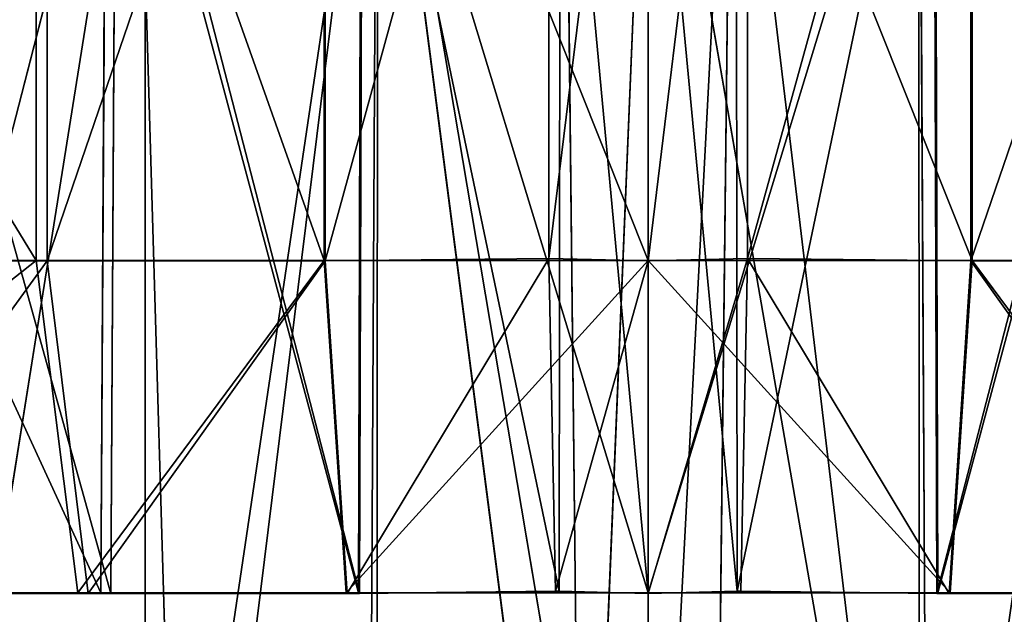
# Model space of a CAD drawing. Extents: x 0 to 35.8, y 0 to 26.7.
# Tile 60 of 227: x 6.142 to 6.61, y 1.548 to 1.831. Entities that reach past the tile are written whole.
import ezdxf

# ---------------------------------------------------------------- set-up
doc = ezdxf.new("R2010")
doc.units = 0
doc.header["$MEASUREMENT"] = 0
doc.layers.get('0').update_dxf_attribs({"color": 13, "linetype": 'CONTINUOUS'})
for name, color, linetype in [('HDS8645C_-_BODY', 252, 'CONTINUOUS'), ('HDS8645C_-_CERAMIC_TOP', 29, 'CONTINUOUS'), ('HEI8056C_-_KNOBS', 252, 'CONTINUOUS')]:
    doc.layers.add(name, color=color, linetype=linetype)

# ---------------------------------------------------------------- blocks, each defined once
blk = doc.blocks.new('HIS8055U_TRADECAD_DXF')
at = {"layer": 'HEI8056C_-_KNOBS', "color": 0}
for p, q in [((-11.75215, -11.2678, 11.78335), (-11.75215, -11.6541, 11.78335)), ((-11.75215, -11.2678, 11.78335), (-11.75215, -11.6541, 11.78335)), ((-11.74685, -11.268, 14.12975), (-11.74685, -11.6542, 14.12975)), ((-11.74685, -11.268, 14.12975), (-11.74685, -11.6542, 14.12975)), ((-11.61525, -11.2678, 11.74895), (-11.61525, -11.6541, 11.74895)), ((-11.61525, -11.2678, 11.74895), (-11.61525, -11.6541, 11.74895)), ((-11.61465, -11.268, 14.15295), (-11.61465, -11.6542, 14.15295)), ((-11.61465, -11.268, 14.15295), (-11.61465, -11.6542, 14.15295)), ((-11.50845, -11.2669, 14.16555), (-11.50845, -11.6531, 14.16555)), ((-11.50845, -11.2669, 14.16555), (-11.50845, -11.6531, 14.16555)), ((-11.46115, -11.2678, 11.73865), (-11.46115, -11.6541, 11.73865)), ((-11.46115, -11.2678, 11.73865), (-11.46115, -11.6541, 11.73865)), ((-11.46115, -11.6542, 14.16735), (-11.46115, -11.268, 14.16735)), ((-11.46115, -11.6542, 14.16735), (-11.46115, -11.268, 14.16735)), ((-11.41395, -11.6531, 14.16555), (-11.41395, -11.2669, 14.16555)), ((-11.41395, -11.6531, 14.16555), (-11.41395, -11.2669, 14.16555)), ((-11.30775, -11.6542, 14.15295), (-11.30775, -11.268, 14.15295)), ((-11.30775, -11.6542, 14.15295), (-11.30775, -11.268, 14.15295)), ((-11.30715, -11.6541, 11.74895), (-11.30715, -11.2678, 11.74895)), ((-11.30715, -11.6541, 11.74895), (-11.30715, -11.2678, 11.74895)), ((-11.89625, -12.1075, 12.03685), (-11.70475, -11.3642, 11.97375)), ((-11.89625, -12.1075, 12.03685), (-11.70475, -11.3642, 11.97375)), ((-11.72135, -11.8121, 11.90695), (-11.71875, -11.3642, 11.91725)), ((-11.72135, -11.8121, 11.90695), (-11.71875, -11.3642, 11.91725)), ((-11.68265, -12.1127, 11.97185), (-11.70475, -11.3642, 11.97375)), ((-11.68265, -12.1127, 11.97185), (-11.70475, -11.3642, 11.97375)), ((-11.68265, -12.1127, 11.97185), (-11.59015, -11.3642, 11.94505)), ((-11.68265, -12.1127, 11.97185), (-11.59015, -11.3642, 11.94505)), ((-11.59895, -11.8121, 11.87625), (-11.59755, -11.3642, 11.88685)), ((-11.59895, -11.8121, 11.87625), (-11.59755, -11.3642, 11.88685)), ((-11.59015, -11.3642, 11.94505), (-11.59435, -12.1322, 11.94755)), ((-11.59015, -11.3642, 11.94505), (-11.59435, -12.1322, 11.94755)), ((-11.46115, -12.1286, 11.93685), (-11.59015, -11.3642, 11.94505)), ((-11.46115, -12.1286, 11.93685), (-11.59015, -11.3642, 11.94505)), ((-11.50345, -11.8112, 14.03735), (-11.50305, -11.3633, 14.02665)), ((-11.50345, -11.8112, 14.03735), (-11.50305, -11.3633, 14.02665)), ((-11.50075, -11.3633, 13.96805), (-11.49235, -12.1168, 13.96895)), ((-11.50075, -11.3633, 13.96805), (-11.49235, -12.1168, 13.96895)), ((-11.42165, -11.3633, 13.96805), (-11.46115, -12.1169, 13.96935)), ((-11.42165, -11.3633, 13.96805), (-11.46115, -12.1169, 13.96935)), ((-11.32805, -12.1322, 11.94755), (-11.46115, -11.3642, 11.93635)), ((-11.46115, -11.3642, 11.93635), (-11.46115, -12.1286, 11.93685)), ((-11.32805, -12.1322, 11.94755), (-11.46115, -11.3642, 11.93635)), ((-11.46115, -11.3642, 11.93635), (-11.46115, -12.1286, 11.93685)), ((-11.46115, -11.8121, 11.86695), (-11.46115, -11.3642, 11.87765)), ((-11.46115, -11.8121, 11.86695), (-11.46115, -11.3642, 11.87765)), ((-11.43005, -12.1168, 13.96895), (-11.42165, -11.3633, 13.96805)), ((-11.43005, -12.1168, 13.96895), (-11.42165, -11.3633, 13.96805)), ((-11.42165, -11.3633, 13.96805), (-11.33205, -12.1143, 13.95865)), ((-11.42165, -11.3633, 13.96805), (-11.33205, -12.1143, 13.95865)), ((-11.41935, -11.3633, 14.02665), (-11.41895, -11.8112, 14.03735)), ((-11.41935, -11.3633, 14.02665), (-11.41895, -11.8112, 14.03735)), ((-11.32805, -12.1322, 11.94755), (-11.33225, -11.3642, 11.94505)), ((-11.32805, -12.1322, 11.94755), (-11.33225, -11.3642, 11.94505)), ((-11.32475, -11.3642, 11.88685), (-11.32345, -11.8121, 11.87625)), ((-11.32475, -11.3642, 11.88685), (-11.32345, -11.8121, 11.87625)), ((-11.70035, -11.3644, 13.93815), (-11.81885, -12.1075, 13.90225)), ((-11.70035, -11.3644, 13.93815), (-11.81885, -12.1075, 13.90225)), ((-11.71665, -11.8123, 14.00535), (-11.71415, -11.3644, 13.99495)), ((-11.71665, -11.8123, 14.00535), (-11.71415, -11.3644, 13.99495)), ((-11.70035, -11.3644, 13.93815), (-11.70035, -12.1093, 13.93945)), ((-11.70035, -11.3644, 13.93815), (-11.70035, -12.1093, 13.93945)), ((-11.59845, -11.8123, 14.02615), (-11.59705, -11.3644, 14.01555)), ((-11.59845, -11.8123, 14.02615), (-11.59705, -11.3644, 14.01555)), ((-11.59035, -12.1143, 13.95865), (-11.58965, -11.3644, 13.95755)), ((-11.59035, -12.1143, 13.95865), (-11.58965, -11.3644, 13.95755)), ((-11.58965, -11.3644, 13.95755), (-11.49235, -12.1168, 13.96895)), ((-11.58965, -11.3644, 13.95755), (-11.49235, -12.1168, 13.96895)), ((-11.46115, -11.3644, 13.96965), (-11.49235, -12.1168, 13.96895)), ((-11.46115, -11.3644, 13.96965), (-11.49235, -12.1168, 13.96895)), ((-11.46115, -12.1169, 13.96935), (-11.46115, -11.3644, 13.96965)), ((-11.46115, -12.1169, 13.96935), (-11.46115, -11.3644, 13.96965)), ((-11.46115, -11.3644, 14.02835), (-11.46115, -11.8123, 14.03905)), ((-11.46115, -11.3644, 14.02835), (-11.46115, -11.8123, 14.03905)), ((-11.33275, -11.3644, 13.95755), (-11.33205, -12.1143, 13.95865)), ((-11.33275, -11.3644, 13.95755), (-11.33205, -12.1143, 13.95865)), ((-11.32535, -11.3644, 14.01555), (-11.32395, -11.8123, 14.02615)), ((-11.32535, -11.3644, 14.01555), (-11.32395, -11.8123, 14.02615)), ((-11.75215, -11.6541, 11.78335), (-11.98785, -11.6541, 11.85955)), ((-11.75215, -11.6541, 11.78335), (-11.98785, -11.6541, 11.85955)), ((-11.89075, -11.6542, 14.08415), (-11.74685, -11.6542, 14.12975)), ((-11.89075, -11.6542, 14.08415), (-11.74685, -11.6542, 14.12975)), ((-11.61525, -11.6541, 11.74895), (-11.75215, -11.6541, 11.78335)), ((-11.75215, -11.6541, 11.78335), (-11.73235, -11.8121, 11.86285)), ((-11.75215, -11.6541, 11.78335), (-11.73235, -11.8121, 11.86285)), ((-11.61525, -11.6541, 11.74895), (-11.75215, -11.6541, 11.78335)), ((-11.74685, -11.6542, 14.12975), (-11.72745, -11.8123, 14.04975)), ((-11.74685, -11.6542, 14.12975), (-11.72745, -11.8123, 14.04975)), ((-11.74685, -11.6542, 14.12975), (-11.61465, -11.6542, 14.15295)), ((-11.74685, -11.6542, 14.12975), (-11.61465, -11.6542, 14.15295)), ((-11.46115, -11.6541, 11.73865), (-11.61525, -11.6541, 11.74895)), ((-11.61525, -11.6541, 11.74895), (-11.60475, -11.8121, 11.83085)), ((-11.61525, -11.6541, 11.74895), (-11.60475, -11.8121, 11.83085)), ((-11.46115, -11.6541, 11.73865), (-11.61525, -11.6541, 11.74895)), ((-11.61465, -11.6542, 14.15295), (-11.50845, -11.6531, 14.16555)), ((-11.61465, -11.6542, 14.15295), (-11.50845, -11.6531, 14.16555)), ((-11.61465, -11.6542, 14.15295), (-11.60425, -11.8123, 14.07135)), ((-11.61465, -11.6542, 14.15295), (-11.60425, -11.8123, 14.07135)), ((-11.50845, -11.6531, 14.16555), (-11.50525, -11.8112, 14.08305)), ((-11.50845, -11.6531, 14.16555), (-11.50525, -11.8112, 14.08305)), ((-11.50845, -11.6531, 14.16555), (-11.46115, -11.6542, 14.16735)), ((-11.50845, -11.6531, 14.16555), (-11.46115, -11.6542, 14.16735)), ((-11.46115, -11.6542, 14.16735), (-11.50525, -11.8112, 14.08305)), ((-11.46115, -11.6542, 14.16735), (-11.50525, -11.8112, 14.08305)), ((-11.41395, -11.6531, 14.16555), (-11.46115, -11.8123, 14.08485)), ((-11.46115, -11.6542, 14.16735), (-11.41395, -11.6531, 14.16555)), ((-11.41395, -11.6531, 14.16555), (-11.46115, -11.8123, 14.08485)), ((-11.46115, -11.6542, 14.16735), (-11.41395, -11.6531, 14.16555)), ((-11.30715, -11.6541, 11.74895), (-11.46115, -11.6541, 11.73865)), ((-11.46115, -11.6541, 11.73865), (-11.46115, -11.8121, 11.82115)), ((-11.46115, -11.6541, 11.73865), (-11.46115, -11.8121, 11.82115)), ((-11.30715, -11.6541, 11.74895), (-11.46115, -11.6541, 11.73865)), ((-11.46115, -11.8123, 14.08485), (-11.46115, -11.6542, 14.16735)), ((-11.46115, -11.8123, 14.08485), (-11.46115, -11.6542, 14.16735)), ((-11.41715, -11.8112, 14.08305), (-11.41395, -11.6531, 14.16555)), ((-11.41715, -11.8112, 14.08305), (-11.41395, -11.6531, 14.16555)), ((-11.41395, -11.6531, 14.16555), (-11.30775, -11.6542, 14.15295)), ((-11.41395, -11.6531, 14.16555), (-11.30775, -11.6542, 14.15295)), ((-11.31815, -11.8123, 14.07135), (-11.30775, -11.6542, 14.15295)), ((-11.31815, -11.8123, 14.07135), (-11.30775, -11.6542, 14.15295)), ((-11.31765, -11.8121, 11.83085), (-11.30715, -11.6541, 11.74895)), ((-11.31765, -11.8121, 11.83085), (-11.30715, -11.6541, 11.74895)), ((-11.30775, -11.6542, 14.15295), (-11.17545, -11.6542, 14.12975)), ((-11.30775, -11.6542, 14.15295), (-11.17545, -11.6542, 14.12975)), ((-11.17025, -11.6541, 11.78335), (-11.30715, -11.6541, 11.74895)), ((-11.17025, -11.6541, 11.78335), (-11.30715, -11.6541, 11.74895)), ((-11.73235, -11.8121, 11.86285), (-11.95205, -11.8121, 11.93395)), ((-11.73235, -11.8121, 11.86285), (-11.95205, -11.8121, 11.93395)), ((-11.72135, -11.8121, 11.90695), (-11.93215, -11.8121, 11.97515)), ((-11.72135, -11.8121, 11.90695), (-11.93215, -11.8121, 11.97515)), ((-11.86155, -11.8123, 14.00725), (-11.72745, -11.8123, 14.04975)), ((-11.86155, -11.8123, 14.00725), (-11.72745, -11.8123, 14.04975)), ((-11.84535, -11.8123, 13.96465), (-11.71665, -11.8123, 14.00535)), ((-11.84535, -11.8123, 13.96465), (-11.71665, -11.8123, 14.00535)), ((-11.73235, -11.8121, 11.86285), (-11.72135, -11.8121, 11.90695)), ((-11.60475, -11.8121, 11.83085), (-11.73235, -11.8121, 11.86285)), ((-11.73235, -11.8121, 11.86285), (-11.72135, -11.8121, 11.90695)), ((-11.60475, -11.8121, 11.83085), (-11.73235, -11.8121, 11.86285)), ((-11.72745, -11.8123, 14.04975), (-11.71665, -11.8123, 14.00535)), ((-11.72745, -11.8123, 14.04975), (-11.60425, -11.8123, 14.07135)), ((-11.72745, -11.8123, 14.04975), (-11.71665, -11.8123, 14.00535)), ((-11.72745, -11.8123, 14.04975), (-11.60425, -11.8123, 14.07135)), ((-11.59895, -11.8121, 11.87625), (-11.72135, -11.8121, 11.90695)), ((-11.59895, -11.8121, 11.87625), (-11.72135, -11.8121, 11.90695)), ((-11.71665, -11.8123, 14.00535), (-11.59845, -11.8123, 14.02615)), ((-11.71665, -11.8123, 14.00535), (-11.59845, -11.8123, 14.02615)), ((-11.60475, -11.8121, 11.83085), (-11.59895, -11.8121, 11.87625)), ((-11.46115, -11.8121, 11.82115), (-11.60475, -11.8121, 11.83085)), ((-11.60475, -11.8121, 11.83085), (-11.59895, -11.8121, 11.87625)), ((-11.46115, -11.8121, 11.82115), (-11.60475, -11.8121, 11.83085)), ((-11.60425, -11.8123, 14.07135), (-11.50345, -11.8112, 14.03735)), ((-11.60425, -11.8123, 14.07135), (-11.50345, -11.8112, 14.03735)), ((-11.60425, -11.8123, 14.07135), (-11.50525, -11.8112, 14.08305)), ((-11.60425, -11.8123, 14.07135), (-11.50525, -11.8112, 14.08305)), ((-11.60425, -11.8123, 14.07135), (-11.59845, -11.8123, 14.02615)), ((-11.60425, -11.8123, 14.07135), (-11.59845, -11.8123, 14.02615)), ((-11.46115, -11.8121, 11.86695), (-11.59895, -11.8121, 11.87625)), ((-11.46115, -11.8121, 11.86695), (-11.59895, -11.8121, 11.87625)), ((-11.59845, -11.8123, 14.02615), (-11.50345, -11.8112, 14.03735)), ((-11.59845, -11.8123, 14.02615), (-11.50345, -11.8112, 14.03735)), ((-11.50525, -11.8112, 14.08305), (-11.50345, -11.8112, 14.03735)), ((-11.50525, -11.8112, 14.08305), (-11.46115, -11.8123, 14.03905)), ((-11.50525, -11.8112, 14.08305), (-11.50345, -11.8112, 14.03735)), ((-11.50525, -11.8112, 14.08305), (-11.46115, -11.8123, 14.03905)), ((-11.50525, -11.8112, 14.08305), (-11.46115, -11.8123, 14.08485)), ((-11.50525, -11.8112, 14.08305), (-11.46115, -11.8123, 14.08485)), ((-11.50345, -11.8112, 14.03735), (-11.46115, -11.8123, 14.03905)), ((-11.50345, -11.8112, 14.03735), (-11.46115, -11.8123, 14.03905)), ((-11.46115, -11.8123, 14.03905), (-11.41895, -11.8112, 14.03735)), ((-11.46115, -11.8123, 14.03905), (-11.41895, -11.8112, 14.03735)), ((-11.46115, -11.8123, 14.03905), (-11.41715, -11.8112, 14.08305)), ((-11.46115, -11.8123, 14.08485), (-11.41715, -11.8112, 14.08305)), ((-11.46115, -11.8123, 14.03905), (-11.41715, -11.8112, 14.08305)), ((-11.46115, -11.8123, 14.08485), (-11.41715, -11.8112, 14.08305)), ((-11.32345, -11.8121, 11.87625), (-11.46115, -11.8121, 11.86695)), ((-11.32345, -11.8121, 11.87625), (-11.46115, -11.8121, 11.86695)), ((-11.31765, -11.8121, 11.83085), (-11.46115, -11.8121, 11.82115)), ((-11.46115, -11.8121, 11.82115), (-11.46115, -11.8121, 11.86695)), ((-11.46115, -11.8121, 11.82115), (-11.46115, -11.8121, 11.86695)), ((-11.31765, -11.8121, 11.83085), (-11.46115, -11.8121, 11.82115)), ((-11.46115, -11.8123, 14.03905), (-11.46115, -11.8123, 14.08485)), ((-11.46115, -11.8123, 14.03905), (-11.46115, -11.8123, 14.08485)), ((-11.41895, -11.8112, 14.03735), (-11.32395, -11.8123, 14.02615)), ((-11.41895, -11.8112, 14.03735), (-11.32395, -11.8123, 14.02615)), ((-11.41895, -11.8112, 14.03735), (-11.31815, -11.8123, 14.07135)), ((-11.41895, -11.8112, 14.03735), (-11.31815, -11.8123, 14.07135)), ((-11.41895, -11.8112, 14.03735), (-11.41715, -11.8112, 14.08305)), ((-11.41895, -11.8112, 14.03735), (-11.41715, -11.8112, 14.08305)), ((-11.41715, -11.8112, 14.08305), (-11.31815, -11.8123, 14.07135)), ((-11.41715, -11.8112, 14.08305), (-11.31815, -11.8123, 14.07135)), ((-11.32395, -11.8123, 14.02615), (-11.20565, -11.8123, 14.00535)), ((-11.32395, -11.8123, 14.02615), (-11.31815, -11.8123, 14.07135)), ((-11.32395, -11.8123, 14.02615), (-11.20565, -11.8123, 14.00535)), ((-11.32395, -11.8123, 14.02615), (-11.31815, -11.8123, 14.07135)), ((-11.20105, -11.8121, 11.90695), (-11.32345, -11.8121, 11.87625)), ((-11.32345, -11.8121, 11.87625), (-11.31765, -11.8121, 11.83085)), ((-11.20105, -11.8121, 11.90695), (-11.32345, -11.8121, 11.87625)), ((-11.32345, -11.8121, 11.87625), (-11.31765, -11.8121, 11.83085)), ((-11.31815, -11.8123, 14.07135), (-11.19495, -11.8123, 14.04975)), ((-11.31815, -11.8123, 14.07135), (-11.19495, -11.8123, 14.04975)), ((-11.19005, -11.8121, 11.86285), (-11.31765, -11.8121, 11.83085)), ((-11.19005, -11.8121, 11.86285), (-11.31765, -11.8121, 11.83085))]:
    blk.add_line(p, q, dxfattribs=at)
at = {"layer": 'HDS8645C_-_BODY', "color": 0}
mesh = blk.add_polyface(dxfattribs=at)
corners = [(17.88175, -12.8447, 15.51895), (-17.90215, -11.211, 15.51895), (-17.90215, -12.8447, 15.51895), (17.88175, -11.211, 15.51895)]
mesh.append_faces([[corners[k] for k in face] for face in [(0, 1, 2), (1, 0, 3)]], dxfattribs={"vtx0": -1, "color": 0})
at = {"layer": 'HDS8645C_-_CERAMIC_TOP', "color": 0}
mesh = blk.add_polyface(dxfattribs=at)
corners = [(17.83165, 10.6876, 17.27015), (-17.76255, -12.6526, 17.27015), (-17.76255, 10.6876, 17.27015), (17.83165, -12.6526, 17.27015)]
mesh.append_faces([[corners[k] for k in face] for face in [(0, 1, 2), (1, 0, 3)]], dxfattribs={"vtx0": -1, "color": 0})
at = {"layer": 'HEI8056C_-_KNOBS', "color": 0}
mesh = blk.add_polyface(dxfattribs=at)
corners = [(-11.75215, -11.6541, 11.78335), (-11.98785, -11.2678, 11.85955), (-11.98785, -11.6541, 11.85955), (-11.75215, -11.2678, 11.78335)]
mesh.append_faces([[corners[k] for k in face] for face in [(0, 1, 2), (1, 0, 3)]], dxfattribs={"vtx0": -1, "color": 0})
mesh = blk.add_polyface(dxfattribs=at)
corners = [(-11.74685, -11.268, 14.12975), (-11.89075, -11.6542, 14.08415), (-11.89075, -11.268, 14.08415), (-11.74685, -11.6542, 14.12975)]
mesh.append_faces([[corners[k] for k in face] for face in [(0, 1, 2), (1, 0, 3)]], dxfattribs={"vtx0": -1, "color": 0})
mesh = blk.add_polyface(dxfattribs=at)
corners = [(-11.61525, -11.6541, 11.74895), (-11.75215, -11.2678, 11.78335), (-11.75215, -11.6541, 11.78335), (-11.61525, -11.2678, 11.74895)]
mesh.append_faces([[corners[k] for k in face] for face in [(0, 1, 2), (1, 0, 3)]], dxfattribs={"vtx0": -1, "color": 0})
mesh = blk.add_polyface(dxfattribs=at)
corners = [(-11.61465, -11.268, 14.15295), (-11.74685, -11.6542, 14.12975), (-11.74685, -11.268, 14.12975), (-11.61465, -11.6542, 14.15295)]
mesh.append_faces([[corners[k] for k in face] for face in [(0, 1, 2), (1, 0, 3)]], dxfattribs={"vtx0": -1, "color": 0})
mesh = blk.add_polyface(dxfattribs=at)
corners = [(-11.46115, -11.6541, 11.73865), (-11.61525, -11.2678, 11.74895), (-11.61525, -11.6541, 11.74895), (-11.46115, -11.2678, 11.73865)]
mesh.append_faces([[corners[k] for k in face] for face in [(0, 1, 2), (1, 0, 3)]], dxfattribs={"vtx0": -1, "color": 0})
mesh = blk.add_polyface(dxfattribs=at)
corners = [(-11.50845, -11.2669, 14.16555), (-11.61465, -11.6542, 14.15295), (-11.61465, -11.268, 14.15295), (-11.50845, -11.6531, 14.16555)]
mesh.append_faces([[corners[k] for k in face] for face in [(0, 1, 2), (1, 0, 3)]], dxfattribs={"vtx0": -1, "color": 0})
mesh = blk.add_polyface(dxfattribs=at)
corners = [(-11.46115, -11.268, 14.16735), (-11.50845, -11.6531, 14.16555), (-11.50845, -11.2669, 14.16555), (-11.46115, -11.6542, 14.16735)]
mesh.append_faces([[corners[k] for k in face] for face in [(0, 1, 2), (1, 0, 3)]], dxfattribs={"vtx0": -1, "color": 0})
mesh = blk.add_polyface(dxfattribs=at)
corners = [(-11.41395, -11.2669, 14.16555), (-11.46115, -11.6542, 14.16735), (-11.46115, -11.268, 14.16735), (-11.41395, -11.6531, 14.16555)]
mesh.append_faces([[corners[k] for k in face] for face in [(0, 1, 2), (1, 0, 3)]], dxfattribs={"vtx0": -1, "color": 0})
mesh = blk.add_polyface(dxfattribs=at)
corners = [(-11.30715, -11.6541, 11.74895), (-11.46115, -11.2678, 11.73865), (-11.46115, -11.6541, 11.73865), (-11.30715, -11.2678, 11.74895)]
mesh.append_faces([[corners[k] for k in face] for face in [(0, 1, 2), (1, 0, 3)]], dxfattribs={"vtx0": -1, "color": 0})
mesh = blk.add_polyface(dxfattribs=at)
corners = [(-11.30775, -11.268, 14.15295), (-11.41395, -11.6531, 14.16555), (-11.41395, -11.2669, 14.16555), (-11.30775, -11.6542, 14.15295)]
mesh.append_faces([[corners[k] for k in face] for face in [(0, 1, 2), (1, 0, 3)]], dxfattribs={"vtx0": -1, "color": 0})
mesh = blk.add_polyface(dxfattribs=at)
corners = [(-11.17545, -11.268, 14.12975), (-11.30775, -11.6542, 14.15295), (-11.30775, -11.268, 14.15295), (-11.17545, -11.6542, 14.12975)]
mesh.append_faces([[corners[k] for k in face] for face in [(0, 1, 2), (1, 0, 3)]], dxfattribs={"vtx0": -1, "color": 0})
mesh = blk.add_polyface(dxfattribs=at)
corners = [(-11.17025, -11.6541, 11.78335), (-11.30715, -11.2678, 11.74895), (-11.30715, -11.6541, 11.74895), (-11.17025, -11.2678, 11.78335)]
mesh.append_faces([[corners[k] for k in face] for face in [(0, 1, 2), (1, 0, 3)]], dxfattribs={"vtx0": -1, "color": 0})
mesh = blk.add_polyface(dxfattribs=at)
corners = [(-11.92755, -11.3643, 11.98475), (-11.72135, -11.8121, 11.90695), (-11.93215, -11.8121, 11.97515), (-11.71875, -11.3642, 11.91725)]
mesh.append_faces([[corners[k] for k in face] for face in [(0, 1, 2), (1, 0, 3)]], dxfattribs={"vtx0": -1, "color": 0})
mesh = blk.add_polyface(dxfattribs=at)
corners = [(-11.70475, -11.3642, 11.97375), (-11.90205, -11.3643, 12.03755), (-11.89625, -12.1075, 12.03685)]
mesh.append_faces([[corners[k] for k in face] for face in [(0, 1, 2)]], dxfattribs={"color": 0})
mesh = blk.add_polyface(dxfattribs=at)
corners = [(-11.68265, -12.1127, 11.97185), (-11.70475, -11.3642, 11.97375), (-11.89625, -12.1075, 12.03685)]
mesh.append_faces([[corners[k] for k in face] for face in [(0, 1, 2)]], dxfattribs={"color": 0})
mesh = blk.add_polyface(dxfattribs=at)
corners = [(-11.71875, -11.3642, 11.91725), (-11.59895, -11.8121, 11.87625), (-11.72135, -11.8121, 11.90695), (-11.59755, -11.3642, 11.88685)]
mesh.append_faces([[corners[k] for k in face] for face in [(0, 1, 2), (1, 0, 3)]], dxfattribs={"vtx0": -1, "color": 0})
mesh = blk.add_polyface(dxfattribs=at)
corners = [(-11.59015, -11.3642, 11.94505), (-11.70475, -11.3642, 11.97375), (-11.68265, -12.1127, 11.97185)]
mesh.append_faces([[corners[k] for k in face] for face in [(0, 1, 2)]], dxfattribs={"color": 0})
mesh = blk.add_polyface(dxfattribs=at)
corners = [(-11.59015, -11.3642, 11.94505), (-11.68265, -12.1127, 11.97185), (-11.59435, -12.1322, 11.94755)]
mesh.append_faces([[corners[k] for k in face] for face in [(0, 1, 2)]], dxfattribs={"color": 0})
mesh = blk.add_polyface(dxfattribs=at)
corners = [(-11.59755, -11.3642, 11.88685), (-11.46115, -11.8121, 11.86695), (-11.59895, -11.8121, 11.87625), (-11.46115, -11.3642, 11.87765)]
mesh.append_faces([[corners[k] for k in face] for face in [(0, 1, 2), (1, 0, 3)]], dxfattribs={"vtx0": -1, "color": 0})
mesh = blk.add_polyface(dxfattribs=at)
corners = [(-11.50345, -11.8112, 14.03735), (-11.59705, -11.3644, 14.01555), (-11.59845, -11.8123, 14.02615), (-11.50305, -11.3633, 14.02665)]
mesh.append_faces([[corners[k] for k in face] for face in [(0, 1, 2), (1, 0, 3)]], dxfattribs={"vtx0": -1, "color": 0})
mesh = blk.add_polyface(dxfattribs=at)
corners = [(-11.46115, -12.1286, 11.93685), (-11.59015, -11.3642, 11.94505), (-11.59435, -12.1322, 11.94755)]
mesh.append_faces([[corners[k] for k in face] for face in [(0, 1, 2)]], dxfattribs={"color": 0})
mesh = blk.add_polyface(dxfattribs=at)
corners = [(-11.46115, -11.3642, 11.93635), (-11.59015, -11.3642, 11.94505), (-11.46115, -12.1286, 11.93685)]
mesh.append_faces([[corners[k] for k in face] for face in [(0, 1, 2)]], dxfattribs={"color": 0})
mesh = blk.add_polyface(dxfattribs=at)
corners = [(-11.49235, -12.1168, 13.96895), (-11.58965, -11.3644, 13.95755), (-11.50075, -11.3633, 13.96805)]
mesh.append_faces([[corners[k] for k in face] for face in [(0, 1, 2)]], dxfattribs={"color": 0})
mesh = blk.add_polyface(dxfattribs=at)
corners = [(-11.46115, -11.8123, 14.03905), (-11.50305, -11.3633, 14.02665), (-11.50345, -11.8112, 14.03735), (-11.46115, -11.3644, 14.02835)]
mesh.append_faces([[corners[k] for k in face] for face in [(0, 1, 2), (1, 0, 3)]], dxfattribs={"vtx0": -1, "color": 0})
mesh = blk.add_polyface(dxfattribs=at)
corners = [(-11.46115, -11.3644, 13.96965), (-11.49235, -12.1168, 13.96895), (-11.50075, -11.3633, 13.96805)]
mesh.append_faces([[corners[k] for k in face] for face in [(0, 1, 2)]], dxfattribs={"color": 0})
mesh = blk.add_polyface(dxfattribs=at)
corners = [(-11.42165, -11.3633, 13.96805), (-11.46115, -12.1169, 13.96935), (-11.46115, -11.3644, 13.96965)]
mesh.append_faces([[corners[k] for k in face] for face in [(0, 1, 2)]], dxfattribs={"color": 0})
mesh = blk.add_polyface(dxfattribs=at)
corners = [(-11.42165, -11.3633, 13.96805), (-11.43005, -12.1168, 13.96895), (-11.46115, -12.1169, 13.96935)]
mesh.append_faces([[corners[k] for k in face] for face in [(0, 1, 2)]], dxfattribs={"color": 0})
mesh = blk.add_polyface(dxfattribs=at)
corners = [(-11.41895, -11.8112, 14.03735), (-11.46115, -11.3644, 14.02835), (-11.46115, -11.8123, 14.03905), (-11.41935, -11.3633, 14.02665)]
mesh.append_faces([[corners[k] for k in face] for face in [(0, 1, 2), (1, 0, 3)]], dxfattribs={"vtx0": -1, "color": 0})
mesh = blk.add_polyface(dxfattribs=at)
corners = [(-11.32805, -12.1322, 11.94755), (-11.46115, -11.3642, 11.93635), (-11.46115, -12.1286, 11.93685)]
mesh.append_faces([[corners[k] for k in face] for face in [(0, 1, 2)]], dxfattribs={"color": 0})
mesh = blk.add_polyface(dxfattribs=at)
corners = [(-11.32805, -12.1322, 11.94755), (-11.33225, -11.3642, 11.94505), (-11.46115, -11.3642, 11.93635)]
mesh.append_faces([[corners[k] for k in face] for face in [(0, 1, 2)]], dxfattribs={"color": 0})
mesh = blk.add_polyface(dxfattribs=at)
corners = [(-11.32475, -11.3642, 11.88685), (-11.46115, -11.8121, 11.86695), (-11.46115, -11.3642, 11.87765), (-11.32345, -11.8121, 11.87625)]
mesh.append_faces([[corners[k] for k in face] for face in [(0, 1, 2), (1, 0, 3)]], dxfattribs={"vtx0": -1, "color": 0})
mesh = blk.add_polyface(dxfattribs=at)
corners = [(-11.33205, -12.1143, 13.95865), (-11.43005, -12.1168, 13.96895), (-11.42165, -11.3633, 13.96805)]
mesh.append_faces([[corners[k] for k in face] for face in [(0, 1, 2)]], dxfattribs={"color": 0})
mesh = blk.add_polyface(dxfattribs=at)
corners = [(-11.33205, -12.1143, 13.95865), (-11.42165, -11.3633, 13.96805), (-11.33275, -11.3644, 13.95755)]
mesh.append_faces([[corners[k] for k in face] for face in [(0, 1, 2)]], dxfattribs={"color": 0})
mesh = blk.add_polyface(dxfattribs=at)
corners = [(-11.41895, -11.8112, 14.03735), (-11.32535, -11.3644, 14.01555), (-11.41935, -11.3633, 14.02665), (-11.32395, -11.8123, 14.02615)]
mesh.append_faces([[corners[k] for k in face] for face in [(0, 1, 2), (1, 0, 3)]], dxfattribs={"vtx0": -1, "color": 0})
mesh = blk.add_polyface(dxfattribs=at)
corners = [(-11.21765, -11.3642, 11.97375), (-11.33225, -11.3642, 11.94505), (-11.32805, -12.1322, 11.94755)]
mesh.append_faces([[corners[k] for k in face] for face in [(0, 1, 2)]], dxfattribs={"color": 0})
mesh = blk.add_polyface(dxfattribs=at)
corners = [(-11.21765, -11.3642, 11.97375), (-11.32805, -12.1322, 11.94755), (-11.23975, -12.1127, 11.97185)]
mesh.append_faces([[corners[k] for k in face] for face in [(0, 1, 2)]], dxfattribs={"color": 0})
mesh = blk.add_polyface(dxfattribs=at)
corners = [(-11.20355, -11.3642, 11.91725), (-11.32345, -11.8121, 11.87625), (-11.32475, -11.3642, 11.88685), (-11.20105, -11.8121, 11.90695)]
mesh.append_faces([[corners[k] for k in face] for face in [(0, 1, 2), (1, 0, 3)]], dxfattribs={"vtx0": -1, "color": 0})
mesh = blk.add_polyface(dxfattribs=at)
corners = [(-11.71665, -11.8123, 14.00535), (-11.84155, -11.3644, 13.95465), (-11.84535, -11.8123, 13.96465), (-11.71415, -11.3644, 13.99495)]
mesh.append_faces([[corners[k] for k in face] for face in [(0, 1, 2), (1, 0, 3)]], dxfattribs={"vtx0": -1, "color": 0})
mesh = blk.add_polyface(dxfattribs=at)
corners = [(-11.70035, -11.3644, 13.93815), (-11.81885, -12.1075, 13.90225), (-11.82085, -11.3644, 13.89995)]
mesh.append_faces([[corners[k] for k in face] for face in [(0, 1, 2)]], dxfattribs={"color": 0})
mesh = blk.add_polyface(dxfattribs=at)
corners = [(-11.70035, -12.1093, 13.93945), (-11.81885, -12.1075, 13.90225), (-11.70035, -11.3644, 13.93815)]
mesh.append_faces([[corners[k] for k in face] for face in [(0, 1, 2)]], dxfattribs={"color": 0})
mesh = blk.add_polyface(dxfattribs=at)
corners = [(-11.59845, -11.8123, 14.02615), (-11.71415, -11.3644, 13.99495), (-11.71665, -11.8123, 14.00535), (-11.59705, -11.3644, 14.01555)]
mesh.append_faces([[corners[k] for k in face] for face in [(0, 1, 2), (1, 0, 3)]], dxfattribs={"vtx0": -1, "color": 0})
mesh = blk.add_polyface(dxfattribs=at)
corners = [(-11.58965, -11.3644, 13.95755), (-11.70035, -12.1093, 13.93945), (-11.70035, -11.3644, 13.93815), (-11.59035, -12.1143, 13.95865)]
mesh.append_faces([[corners[k] for k in face] for face in [(0, 1, 2), (1, 0, 3)]], dxfattribs={"vtx0": -1, "color": 0})
mesh = blk.add_polyface(dxfattribs=at)
corners = [(-11.49235, -12.1168, 13.96895), (-11.59035, -12.1143, 13.95865), (-11.58965, -11.3644, 13.95755)]
mesh.append_faces([[corners[k] for k in face] for face in [(0, 1, 2)]], dxfattribs={"color": 0})
mesh = blk.add_polyface(dxfattribs=at)
corners = [(-11.46115, -12.1169, 13.96935), (-11.49235, -12.1168, 13.96895), (-11.46115, -11.3644, 13.96965)]
mesh.append_faces([[corners[k] for k in face] for face in [(0, 1, 2)]], dxfattribs={"color": 0})
mesh = blk.add_polyface(dxfattribs=at)
corners = [(-11.22205, -11.3644, 13.93815), (-11.33205, -12.1143, 13.95865), (-11.33275, -11.3644, 13.95755), (-11.22205, -12.1093, 13.93945)]
mesh.append_faces([[corners[k] for k in face] for face in [(0, 1, 2), (1, 0, 3)]], dxfattribs={"vtx0": -1, "color": 0})
mesh = blk.add_polyface(dxfattribs=at)
corners = [(-11.32395, -11.8123, 14.02615), (-11.20825, -11.3644, 13.99495), (-11.32535, -11.3644, 14.01555), (-11.20565, -11.8123, 14.00535)]
mesh.append_faces([[corners[k] for k in face] for face in [(0, 1, 2), (1, 0, 3)]], dxfattribs={"vtx0": -1, "color": 0})
mesh = blk.add_polyface(dxfattribs=at)
corners = [(-11.95205, -11.8121, 11.93395), (-11.75215, -11.6541, 11.78335), (-11.98785, -11.6541, 11.85955), (-11.73235, -11.8121, 11.86285)]
mesh.append_faces([[corners[k] for k in face] for face in [(0, 1, 2), (1, 0, 3)]], dxfattribs={"vtx0": -1, "color": 0})
mesh = blk.add_polyface(dxfattribs=at)
corners = [(-11.74685, -11.6542, 14.12975), (-11.86155, -11.8123, 14.00725), (-11.89075, -11.6542, 14.08415), (-11.72745, -11.8123, 14.04975)]
mesh.append_faces([[corners[k] for k in face] for face in [(0, 1, 2), (1, 0, 3)]], dxfattribs={"vtx0": -1, "color": 0})
mesh = blk.add_polyface(dxfattribs=at)
corners = [(-11.73235, -11.8121, 11.86285), (-11.61525, -11.6541, 11.74895), (-11.75215, -11.6541, 11.78335), (-11.60475, -11.8121, 11.83085)]
mesh.append_faces([[corners[k] for k in face] for face in [(0, 1, 2), (1, 0, 3)]], dxfattribs={"vtx0": -1, "color": 0})
mesh = blk.add_polyface(dxfattribs=at)
corners = [(-11.61465, -11.6542, 14.15295), (-11.72745, -11.8123, 14.04975), (-11.74685, -11.6542, 14.12975), (-11.60425, -11.8123, 14.07135)]
mesh.append_faces([[corners[k] for k in face] for face in [(0, 1, 2), (1, 0, 3)]], dxfattribs={"vtx0": -1, "color": 0})
mesh = blk.add_polyface(dxfattribs=at)
corners = [(-11.60475, -11.8121, 11.83085), (-11.46115, -11.6541, 11.73865), (-11.61525, -11.6541, 11.74895), (-11.46115, -11.8121, 11.82115)]
mesh.append_faces([[corners[k] for k in face] for face in [(0, 1, 2), (1, 0, 3)]], dxfattribs={"vtx0": -1, "color": 0})
mesh = blk.add_polyface(dxfattribs=at)
corners = [(-11.50845, -11.6531, 14.16555), (-11.60425, -11.8123, 14.07135), (-11.61465, -11.6542, 14.15295), (-11.50525, -11.8112, 14.08305)]
mesh.append_faces([[corners[k] for k in face] for face in [(0, 1, 2), (1, 0, 3)]], dxfattribs={"vtx0": -1, "color": 0})
mesh = blk.add_polyface(dxfattribs=at)
corners = [(-11.46115, -11.6542, 14.16735), (-11.50525, -11.8112, 14.08305), (-11.50845, -11.6531, 14.16555)]
mesh.append_faces([[corners[k] for k in face] for face in [(0, 1, 2)]], dxfattribs={"color": 0})
mesh = blk.add_polyface(dxfattribs=at)
corners = [(-11.46115, -11.8123, 14.08485), (-11.50525, -11.8112, 14.08305), (-11.46115, -11.6542, 14.16735)]
mesh.append_faces([[corners[k] for k in face] for face in [(0, 1, 2)]], dxfattribs={"color": 0})
mesh = blk.add_polyface(dxfattribs=at)
corners = [(-11.41395, -11.6531, 14.16555), (-11.46115, -11.8123, 14.08485), (-11.46115, -11.6542, 14.16735)]
mesh.append_faces([[corners[k] for k in face] for face in [(0, 1, 2)]], dxfattribs={"color": 0})
mesh = blk.add_polyface(dxfattribs=at)
corners = [(-11.41395, -11.6531, 14.16555), (-11.41715, -11.8112, 14.08305), (-11.46115, -11.8123, 14.08485)]
mesh.append_faces([[corners[k] for k in face] for face in [(0, 1, 2)]], dxfattribs={"color": 0})
mesh = blk.add_polyface(dxfattribs=at)
corners = [(-11.31765, -11.8121, 11.83085), (-11.46115, -11.6541, 11.73865), (-11.46115, -11.8121, 11.82115), (-11.30715, -11.6541, 11.74895)]
mesh.append_faces([[corners[k] for k in face] for face in [(0, 1, 2), (1, 0, 3)]], dxfattribs={"vtx0": -1, "color": 0})
mesh = blk.add_polyface(dxfattribs=at)
corners = [(-11.41395, -11.6531, 14.16555), (-11.31815, -11.8123, 14.07135), (-11.41715, -11.8112, 14.08305), (-11.30775, -11.6542, 14.15295)]
mesh.append_faces([[corners[k] for k in face] for face in [(0, 1, 2), (1, 0, 3)]], dxfattribs={"vtx0": -1, "color": 0})
mesh = blk.add_polyface(dxfattribs=at)
corners = [(-11.30775, -11.6542, 14.15295), (-11.19495, -11.8123, 14.04975), (-11.31815, -11.8123, 14.07135), (-11.17545, -11.6542, 14.12975)]
mesh.append_faces([[corners[k] for k in face] for face in [(0, 1, 2), (1, 0, 3)]], dxfattribs={"vtx0": -1, "color": 0})
mesh = blk.add_polyface(dxfattribs=at)
corners = [(-11.19005, -11.8121, 11.86285), (-11.30715, -11.6541, 11.74895), (-11.31765, -11.8121, 11.83085), (-11.17025, -11.6541, 11.78335)]
mesh.append_faces([[corners[k] for k in face] for face in [(0, 1, 2), (1, 0, 3)]], dxfattribs={"vtx0": -1, "color": 0})
mesh = blk.add_polyface(dxfattribs=at)
corners = [(-11.95205, -11.8121, 11.93395), (-11.72135, -11.8121, 11.90695), (-11.73235, -11.8121, 11.86285), (-11.93215, -11.8121, 11.97515)]
mesh.append_faces([[corners[k] for k in face] for face in [(0, 1, 2), (1, 0, 3)]], dxfattribs={"vtx0": -1, "color": 0})
mesh = blk.add_polyface(dxfattribs=at)
corners = [(-11.86155, -11.8123, 14.00725), (-11.71665, -11.8123, 14.00535), (-11.84535, -11.8123, 13.96465), (-11.72745, -11.8123, 14.04975)]
mesh.append_faces([[corners[k] for k in face] for face in [(0, 1, 2), (1, 0, 3)]], dxfattribs={"vtx0": -1, "color": 0})
mesh = blk.add_polyface(dxfattribs=at)
corners = [(-11.73235, -11.8121, 11.86285), (-11.59895, -11.8121, 11.87625), (-11.60475, -11.8121, 11.83085), (-11.72135, -11.8121, 11.90695)]
mesh.append_faces([[corners[k] for k in face] for face in [(0, 1, 2), (1, 0, 3)]], dxfattribs={"vtx0": -1, "color": 0})
mesh = blk.add_polyface(dxfattribs=at)
corners = [(-11.72745, -11.8123, 14.04975), (-11.59845, -11.8123, 14.02615), (-11.71665, -11.8123, 14.00535), (-11.60425, -11.8123, 14.07135)]
mesh.append_faces([[corners[k] for k in face] for face in [(0, 1, 2), (1, 0, 3)]], dxfattribs={"vtx0": -1, "color": 0})
mesh = blk.add_polyface(dxfattribs=at)
corners = [(-11.60475, -11.8121, 11.83085), (-11.46115, -11.8121, 11.86695), (-11.46115, -11.8121, 11.82115), (-11.59895, -11.8121, 11.87625)]
mesh.append_faces([[corners[k] for k in face] for face in [(0, 1, 2), (1, 0, 3)]], dxfattribs={"vtx0": -1, "color": 0})
mesh = blk.add_polyface(dxfattribs=at)
corners = [(-11.60425, -11.8123, 14.07135), (-11.50345, -11.8112, 14.03735), (-11.59845, -11.8123, 14.02615)]
mesh.append_faces([[corners[k] for k in face] for face in [(0, 1, 2)]], dxfattribs={"color": 0})
mesh = blk.add_polyface(dxfattribs=at)
corners = [(-11.50525, -11.8112, 14.08305), (-11.50345, -11.8112, 14.03735), (-11.60425, -11.8123, 14.07135)]
mesh.append_faces([[corners[k] for k in face] for face in [(0, 1, 2)]], dxfattribs={"color": 0})
mesh = blk.add_polyface(dxfattribs=at)
corners = [(-11.50525, -11.8112, 14.08305), (-11.46115, -11.8123, 14.03905), (-11.50345, -11.8112, 14.03735)]
mesh.append_faces([[corners[k] for k in face] for face in [(0, 1, 2)]], dxfattribs={"color": 0})
mesh = blk.add_polyface(dxfattribs=at)
corners = [(-11.46115, -11.8123, 14.08485), (-11.46115, -11.8123, 14.03905), (-11.50525, -11.8112, 14.08305)]
mesh.append_faces([[corners[k] for k in face] for face in [(0, 1, 2)]], dxfattribs={"color": 0})
mesh = blk.add_polyface(dxfattribs=at)
corners = [(-11.41715, -11.8112, 14.08305), (-11.41895, -11.8112, 14.03735), (-11.46115, -11.8123, 14.03905)]
mesh.append_faces([[corners[k] for k in face] for face in [(0, 1, 2)]], dxfattribs={"color": 0})
mesh = blk.add_polyface(dxfattribs=at)
corners = [(-11.46115, -11.8123, 14.08485), (-11.41715, -11.8112, 14.08305), (-11.46115, -11.8123, 14.03905)]
mesh.append_faces([[corners[k] for k in face] for face in [(0, 1, 2)]], dxfattribs={"color": 0})
mesh = blk.add_polyface(dxfattribs=at)
corners = [(-11.46115, -11.8121, 11.86695), (-11.31765, -11.8121, 11.83085), (-11.46115, -11.8121, 11.82115), (-11.32345, -11.8121, 11.87625)]
mesh.append_faces([[corners[k] for k in face] for face in [(0, 1, 2), (1, 0, 3)]], dxfattribs={"vtx0": -1, "color": 0})
mesh = blk.add_polyface(dxfattribs=at)
corners = [(-11.31815, -11.8123, 14.07135), (-11.32395, -11.8123, 14.02615), (-11.41895, -11.8112, 14.03735)]
mesh.append_faces([[corners[k] for k in face] for face in [(0, 1, 2)]], dxfattribs={"color": 0})
mesh = blk.add_polyface(dxfattribs=at)
corners = [(-11.41715, -11.8112, 14.08305), (-11.31815, -11.8123, 14.07135), (-11.41895, -11.8112, 14.03735)]
mesh.append_faces([[corners[k] for k in face] for face in [(0, 1, 2)]], dxfattribs={"color": 0})
mesh = blk.add_polyface(dxfattribs=at)
corners = [(-11.32395, -11.8123, 14.02615), (-11.19495, -11.8123, 14.04975), (-11.20565, -11.8123, 14.00535), (-11.31815, -11.8123, 14.07135)]
mesh.append_faces([[corners[k] for k in face] for face in [(0, 1, 2), (1, 0, 3)]], dxfattribs={"vtx0": -1, "color": 0})
mesh = blk.add_polyface(dxfattribs=at)
corners = [(-11.32345, -11.8121, 11.87625), (-11.19005, -11.8121, 11.86285), (-11.31765, -11.8121, 11.83085), (-11.20105, -11.8121, 11.90695)]
mesh.append_faces([[corners[k] for k in face] for face in [(0, 1, 2), (1, 0, 3)]], dxfattribs={"vtx0": -1, "color": 0})
blk = doc.blocks.new('HIS8655C_TRADECAD_DXF')
at = {"color": 0}
blk.add_blockref('HIS8055U_TRADECAD_DXF', (0, 0), dxfattribs=at)
blk = doc.blocks.new('HIS8655C_TRADECAD_DXF0')
at = {"color": 0}
blk.add_blockref('HIS8655C_TRADECAD_DXF', (0, 0), dxfattribs=at)
blk = doc.blocks.new('HIS8655C_TRADECAD_DXF1')
at = {"color": 0}
blk.add_blockref('HIS8655C_TRADECAD_DXF0', (17.90215, 13.3707, 17.53955), dxfattribs=at)

msp = doc.modelspace()

# ---------------------------------------------------------------- block references
at = {"color": 0}
msp.add_blockref('HIS8655C_TRADECAD_DXF1', (0, 0), dxfattribs=at)

doc.saveas('drawing.dxf')
